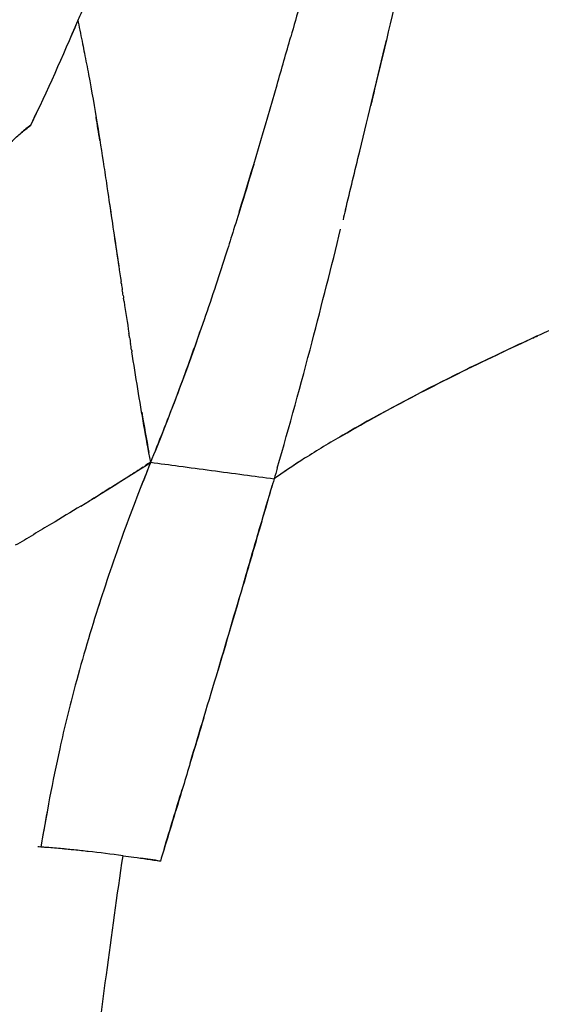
# Model space of a CAD drawing. Header units: millimetres. Extents: x 2530 to 6175, y 0 to 2613.
# Tile 3 of 76: x 2633 to 2685, y 277 to 375. Entities that reach past the tile are written whole.
import ezdxf

# ---------------------------------------------------------------- set-up
doc = ezdxf.new("R2010")
doc.units = ezdxf.units.MM
doc.header["$MEASUREMENT"] = 0
doc.layers.add('Crea2D$visibili$linee', color=7, linetype='Continuous', true_color=0x000000)
doc.layers.add('Crea2D$visibili$tangenti', color=7, linetype='Continuous', true_color=0x000000)

msp = doc.modelspace()

# ---------------------------------------------------------------- linework, layer by layer
at = {"layer": 'Crea2D$visibili$linee'}
for centre, radius, start, end in [((2645.307, 349.963), 18.165, 126.3964, 130.11632), ((2354.918, 317.772), 290.033, 8.98972, 9.45074), ((9722.937, 1406.074), 7157.915, 188.4290977, 188.480081), ((1883.51, 546.931), 805.166, 345.336238, 346.155637), ((3638.676, 498.378), 1006.319, 188.64556, 188.827611), ((2159.423, 474.871), 519.998, 343.88778, 345.32149), ((2942.233, 386.596), 300.953, 189.65705, 190.43197), ((2443.732, 646.328), 374.736, 301.4951, 302.74641), ((2831.282, 256.027), 199.529, 157.88366, 160.03061), ((2936.423, 214.132), 312.707, 158.1764, 158.47892), ((2814.857, 360.098), 170.893, 189.75085, 189.75349), ((2703.093, 266.791), 76.84, 123.14931, 125.05717), ((2833.123, 255.485), 201.442, 160.0645, 162.35201), ((2806.767, 263.872), 173.786, 162.14378, 164.93784), ((-3197.8, 2071.962), 6110.33, 343.0714171, 343.1294803), ((2901.61, 248.187), 269.815, 169.65609, 170.2701), ((2625.93, 168.214), 125.13, 83.90357, 84.73148), ((2621.686, 124.686), 168.862, 82.51289, 83.6965), ((2630.103, 183.758), 109.194, 80.88615, 81.93283)]:
    msp.add_arc(centre, radius, start, end, dxfattribs=at)
for points, knots in [([(2669.871, 408.014), (2668.189, 401.826), (2666.512, 395.634), (2663.645, 385.17), (2662.466, 380.905), (2660.958, 375.544), (2660.647, 374.445), (2660.335, 373.347)], [1.2367929, 1.2367929, 1.2367929, 1.2367929, 1.419612, 1.419612, 1.5455694, 1.5455694, 1.5780734, 1.5780734, 1.5780734, 1.5780734]), ([(2677.466, 404.675), (2677.129, 403.326), (2676.259, 399.818), (2674.343, 391.982), (2671.75, 381.16), (2669.564, 371.96), (2668.399, 367.094), (2668.269, 366.553)], [0.2734375, 0.2734375, 0.2734375, 0.2734375, 0.3125, 0.375, 0.5, 0.625, 0.640625, 0.640625, 0.640625, 0.640625]), ([(2639.219, 374.96), (2639.226, 374.917), (2639.38, 374.147), (2639.596, 373.079), (2639.941, 371.342), (2640.448, 368.705), (2641.108, 364.947), (2641.693, 361.161), (2642.319, 356.975), (2642.879, 353.174), (2643.338, 350.108), (2643.494, 349.076)], [0, 0, 0, 0, 0.131286, 2.353601, 3.271356, 5.442888, 10.409668, 14.715352, 16.937883, 23.107437, 26.238896, 26.238896, 26.238896, 26.238896]), ([(2655.213, 355.971), (2656.517, 360.164), (2658.227, 365.956), (2659.885, 371.762), (2660.334, 373.347)], [-0.75, -0.75, -0.75, -0.75, -0.625, -0.578125, -0.578125, -0.578125, -0.578125]), ([(2665.762, 356.206), (2666.238, 358.146), (2666.711, 360.087), (2668.07, 365.699), (2668.947, 369.37), (2669.822, 373.043)], [0.259629, 0.259629, 0.259629, 0.259629, 0.315806, 0.315806, 0.4218998, 0.4218998, 0.4218998, 0.4218998]), ([(2631.873, 362.221), (2632.146, 362.498), (2632.681, 363.038), (2633.549, 363.829), (2634.208, 364.337), (2634.529, 364.584)], [5, 5, 5, 5, 5.34935, 5.683258, 6, 6, 6, 6]), ([(2656.658, 360.695), (2656.274, 359.405), (2655.615, 357.241), (2654.708, 354.347), (2653.852, 351.638), (2652.888, 348.658), (2650.635, 342.001), (2648.581, 336.496), (2646.845, 332.166)], [0, 0, 0, 0, 4.038263, 6.788094, 9.097113, 12.560441, 16.186057, 30.180447, 30.180447, 30.180447, 30.180447]), ([(2697.328, 349.015), (2695.532, 348.302), (2691.89, 346.811), (2686.43, 344.437), (2680.893, 341.884), (2673.849, 338.452), (2667.423, 335.01), (2661.91, 331.706), (2659.679, 330.208), (2658.689, 329.504)], [0, 0, 0, 0, 5.798226, 11.805542, 17.859791, 24.08844, 35.309705, 39.720803, 43.366731, 43.366731, 43.366731, 43.366731]), ([(2646.434, 331.148), (2646.847, 332.165), (2647.669, 334.2), (2649.262, 338.291), (2650.507, 341.731), (2651.347, 344.152), (2651.467, 344.499)], [-1, -1, -1, -1, -0.96875, -0.9375, -0.875, -0.8645449, -0.8645449, -0.8645449, -0.8645449]), ([(2665.033, 333.56), (2667.387, 334.935), (2669.775, 336.251), (2674.691, 338.834), (2677.216, 340.098), (2681.141, 341.979), (2682.473, 342.605), (2683.831, 343.23)], [3.02918394, 3.02918394, 3.02918394, 3.02918394, 3.06154447, 3.06154447, 3.09390501, 3.09390501, 3.11008527, 3.11008527, 3.11008527, 3.11008527]), ([(2646.433, 331.155), (2645.964, 333.59), (2645.553, 336.021), (2644.953, 339.667), (2644.756, 340.898), (2644.563, 342.12)], [2.0001405, 2.0001405, 2.0001405, 2.0001405, 2.136763, 2.136763, 2.2069847, 2.2069847, 2.2069847, 2.2069847]), ([(2645.701, 330.675), (2645.223, 330.364), (2644.063, 329.618), (2642.283, 328.499), (2640.955, 327.684), (2640.357, 327.319)], [2.0607377, 2.0607377, 2.0607377, 2.0607377, 2.1792594, 2.346192, 2.4785717, 2.4785717, 2.4785717, 2.4785717]), ([(2658.689, 329.504), (2658.688, 329.503), (2658.688, 329.502), (2658.688, 329.501), (2658.48, 328.791), (2658.193, 327.846), (2657.832, 326.623), (2657.433, 325.238), (2656.948, 323.534), (2656.453, 321.833), (2655.824, 319.7), (2654.925, 316.658), (2653.927, 313.258), (2653.309, 311.164), (2653.121, 310.532)], [0.000011, 0.000011, 0.000011, 0.000011, 0.00006, 0.00006, 0.00006, 2.220353, 2.961154, 3.82613, 6.545524, 8.275535, 9.140343, 13.217601, 17.791226, 19.769642, 19.769642, 19.769642, 19.769642]), ([(2650.35, 301.294), (2651.28, 304.373), (2653.152, 310.611), (2655.462, 318.432), (2657.236, 324.566), (2658.107, 327.528), (2658.514, 328.909)], [2.2563747, 2.2563747, 2.2563747, 2.2563747, 2.5000301, 2.750046, 2.8750535, 2.9843903, 2.9843903, 2.9843903, 2.9843903]), ([(2639.503, 326.797), (2638.547, 326.213), (2636.984, 325.264), (2635.085, 324.148), (2633.905, 323.412), (2633.298, 323.076), (2632.995, 322.908)], [2.5412337, 2.5412337, 2.5412337, 2.5412337, 2.7499211, 2.8749392, 2.9374718, 3, 3, 3, 3]), ([(2638.952, 309.033), (2638.391, 306.937), (2637.481, 303.225), (2636.383, 297.861), (2635.819, 294.597), (2635.536, 292.965)], [1.5859375, 1.5859375, 1.5859375, 1.5859375, 1.7499932, 1.8750051, 2, 2, 2, 2]), ([(2651.704, 305.792), (2651.228, 304.213), (2650.275, 301.055), (2648.849, 296.312), (2647.882, 293.154), (2647.399, 291.574)], [0.625, 0.625, 0.625, 0.625, 0.75, 0.875, 1, 1, 1, 1]), ([(2640.226, 292.527), (2640.189, 292.531), (2639.654, 292.591), (2638.619, 292.705), (2637.35, 292.827), (2636.448, 292.9), (2636.058, 292.929), (2635.927, 292.938)], [0.6155967, 0.6155967, 0.6155967, 0.6155967, 0.625, 0.75, 0.875, 0.9375, 0.96875, 0.96875, 0.96875, 0.96875]), ([(2643.689, 292.108), (2644.049, 292.064), (2645.293, 291.894), (2646.524, 291.707), (2647.399, 291.574)], [1, 1, 1, 1, 1.288504, 2, 2, 2, 2])]:
    msp.add_open_spline(points, degree=3, knots=knots, dxfattribs=at)
for points in [[(2639.218, 374.96), (2639.385, 375.351), (2639.552, 375.742), (2639.718, 376.134)], [(2634.529, 364.584), (2636.201, 368.018), (2637.724, 371.479), (2639.219, 374.96)], [(2638.563, 373.448), (2638.782, 373.951), (2639, 374.456), (2639.219, 374.96)], [(2634.529, 364.584), (2634.718, 364.98), (2634.907, 365.376), (2635.095, 365.772)], [(2665.763, 356.206), (2665.682, 355.874), (2665.6, 355.543), (2665.519, 355.211)], [(2643.531, 348.838), (2643.519, 348.917), (2643.507, 348.997), (2643.495, 349.076)], [(2643.53, 348.838), (2643.559, 348.642), (2643.589, 348.446), (2643.619, 348.249)], [(2643.705, 347.688), (2643.676, 347.875), (2643.648, 348.063), (2643.62, 348.25)], [(2643.704, 347.688), (2643.717, 347.599), (2643.731, 347.51), (2643.744, 347.42)], [(2643.793, 347.107), (2643.777, 347.211), (2643.761, 347.316), (2643.745, 347.421)], [(2644.342, 343.535), (2644.321, 343.672), (2644.299, 343.809), (2644.278, 343.946)], [(2644.342, 343.535), (2644.373, 343.333), (2644.405, 343.13), (2644.437, 342.927)], [(2644.533, 342.316), (2644.501, 342.52), (2644.469, 342.724), (2644.437, 342.927)], [(2684.341, 343.465), (2684.512, 343.543), (2684.683, 343.621), (2684.854, 343.699)], [(2644.533, 342.316), (2644.543, 342.251), (2644.553, 342.185), (2644.564, 342.12)], [(2646.433, 331.155), (2646.253, 331.037), (2646.073, 330.919), (2645.893, 330.801)], [(2658.996, 330.562), (2658.894, 330.209), (2658.792, 329.857), (2658.689, 329.504)], [(2635.536, 292.965), (2635.432, 292.972), (2635.328, 292.978), (2635.223, 292.985)], [(2635.927, 292.938), (2635.798, 292.947), (2635.668, 292.956), (2635.536, 292.965)]]:
    msp.add_open_spline(points, degree=3, dxfattribs=at)
at = {"layer": 'Crea2D$visibili$tangenti'}
msp.add_arc((2366.4, 308.564), 279.791, 13.40802, 13.40905, dxfattribs=at)
for points, knots in [([(2646.434, 331.148), (2647.37, 331.021), (2650.448, 330.608), (2654.534, 330.064), (2657.682, 329.64), (2658.689, 329.504)], [0, 0, 0, 0, 2.832759, 9.317548, 12.364002, 12.364002, 12.364002, 12.364002]), ([(2629.767, 156.229), (2630.224, 161.627), (2630.99, 170.717), (2632.35, 186.616), (2633.772, 202.785), (2635.455, 220.924), (2637.069, 237.346), (2638.716, 252.903), (2640.341, 267.028), (2641.973, 280.005), (2643.107, 288.171), (2643.689, 292.108)], [0, 0, 0, 0, 16.252828, 27.366406, 47.870325, 64.94691, 82.016993, 97.375421, 111.877351, 124.670984, 136.611168, 136.611168, 136.611168, 136.611168])]:
    msp.add_open_spline(points, degree=3, knots=knots, dxfattribs=at)

doc.saveas('drawing.dxf')
